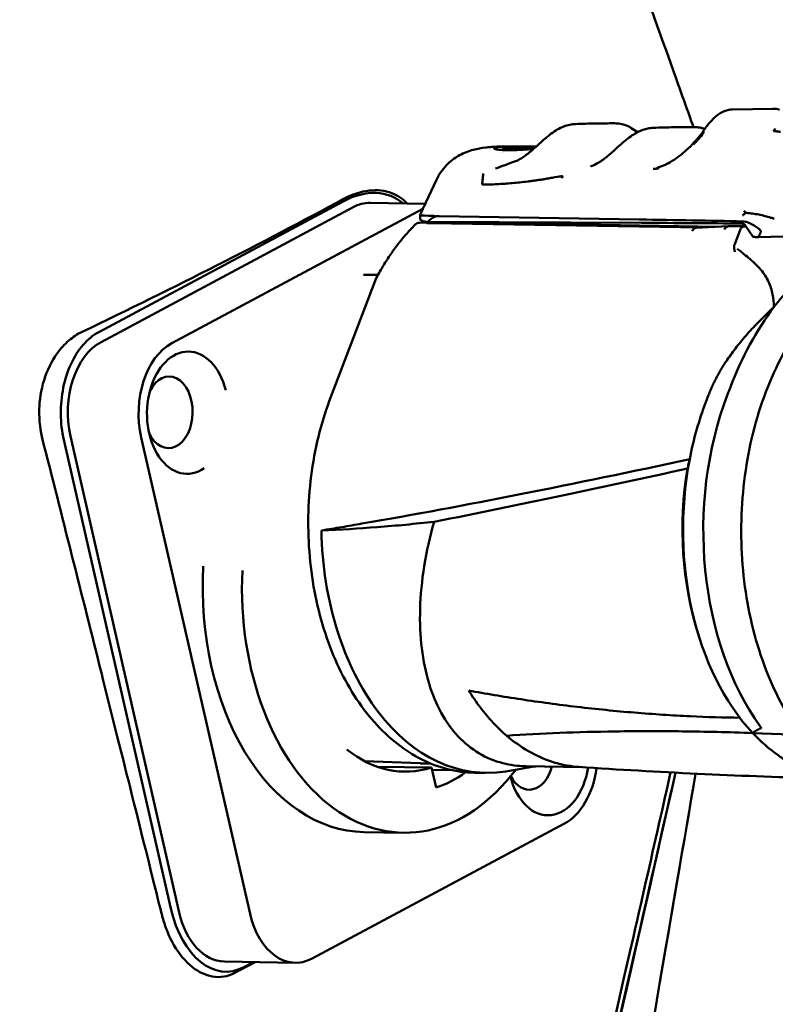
# Model space of a CAD drawing. Header units: millimetres. Extents: x 0 to 6049, y -120 to 1682.
# Tile 142 of 256: x 1409 to 1445, y 1085 to 1132. Entities that reach past the tile are written whole.
import ezdxf

# ---------------------------------------------------------------- set-up
doc = ezdxf.new("R2010")
doc.units = ezdxf.units.MM
doc.header["$LTSCALE"] = 2
doc.layers.add('Sichtbar (ISO)', color=7, linetype='Continuous', lineweight=50)

msp = doc.modelspace()

# ---------------------------------------------------------------- linework, layer by layer
at = {"layer": 'Sichtbar (ISO)'}
for p, q in [((1442.519, 1127.397), (1444.43, 1127.431)), ((1431.454, 1125.367), (1431.454, 1125.367)), ((1431.587, 1125.368), (1431.587, 1125.368)), ((1431.613, 1125.368), (1431.613, 1125.368)), ((1431.625, 1125.472), (1431.673, 1125.602)), ((1431.648, 1125.64), (1431.851, 1125.64)), ((1431.651, 1125.471), (1431.686, 1125.566)), ((1432.188, 1125.641), (1433.208, 1125.643)), ((1432.236, 1125.637), (1433.204, 1125.639)), ((1432.64, 1125.571), (1432.637, 1125.617)), ((1432.779, 1125.628), (1432.798, 1125.576)), ((1433.192, 1125.531), (1433.192, 1125.531)), ((1433.239, 1125.572), (1433.239, 1125.572)), ((1428.471, 1124.065), (1427.963, 1122.98)), ((1424.069, 1123.051), (1412.437, 1116.834)), ((1424.51, 1122.759), (1412.546, 1116.363)), ((1415.905, 1116.307), (1427.825, 1122.679)), ((1425.322, 1122.963), (1427.935, 1122.919)), ((1442.026, 1122.607), (1442.026, 1122.607)), ((1427.693, 1122.195), (1427.693, 1122.384)), ((1438.094, 1122.18), (1428.6, 1122.339)), ((1428.001, 1122.032), (1427.67, 1122.026)), ((1428.001, 1122.059), (1428, 1121.988)), ((1428.006, 1122.073), (1428.001, 1122.059)), ((1441.798, 1121.828), (1428.001, 1122.059)), ((1438.202, 1122.018), (1428.069, 1122.071)), ((1441.043, 1121.791), (1428.202, 1122.005)), ((1442.306, 1121.853), (1440.775, 1121.777)), ((1442.799, 1121.862), (1442.31, 1121.853)), ((1442.623, 1121.008), (1442.883, 1121.688)), ((1443.157, 1121.856), (1442.799, 1121.862)), ((1443.166, 1121.843), (1443.057, 1121.841)), ((1443.487, 1121.369), (1443.143, 1121.877)), ((1443.178, 1121.84), (1443.178, 1121.84)), ((1444.927, 1121.364), (1443.753, 1121.343)), ((1423.454, 1113.765), (1425.611, 1119.395)), ((1425.009, 1119.548), (1425.694, 1119.553)), ((1425.72, 1119.553), (1425.72, 1119.553)), ((1442.417, 1114.221), (1442.285, 1113.875)), ((1441.252, 1113.509), (1441.385, 1113.854)), ((1411.095, 1111.89), (1416.26, 1089.292)), ((1414.454, 1111.834), (1419.619, 1089.236)), ((1415.863, 1089.483), (1410.78, 1111.724)), ((1440.902, 1102.47), (1440.953, 1102.31)), ((1441.228, 1098.578), (1441.228, 1098.578)), ((1445.773, 1097.73), (1443.48, 1097.811)), ((1443.49, 1097.802), (1443.48, 1097.811)), ((1427.556, 1097.017), (1427.555, 1097.017)), ((1425.053, 1096.48), (1427.691, 1096.375)), ((1425.656, 1096.215), (1428.231, 1096.172)), ((1427.811, 1096.371), (1428.199, 1096.365)), ((1428.448, 1095.223), (1428.231, 1096.172)), ((1428.257, 1096.059), (1429.248, 1096.043)), ((1428.753, 1096.355), (1428.754, 1096.355)), ((1429.786, 1096.034), (1429.789, 1096.034)), ((1430.79, 1095.921), (1430.268, 1095.93)), ((1435.37, 1096.195), (1432.708, 1096.239)), ((1422.576, 1087.119), (1434.541, 1093.515)), ((1426.891, 1093.081), (1425.025, 1093.112)), ((1418.406, 1086.971), (1421.764, 1086.915)), ((1419.78, 1086.948), (1419.324, 1086.704))]:
    msp.add_line(p, q, dxfattribs=at)
for centre, radius, start, end in [((1427.675, 1121.726), 0.3, 91.0146, 134.9106), ((1443.528, 1121.397), 0.05, 214.0794, 268.815), ((1425.892, 1119.288), 0.3, 151.7124, 159.0367)]:
    msp.add_arc(centre, radius, start, end, dxfattribs=at)
for centre, major_axis, ratio, start_param, end_param in [((1433.314, 1102.68), (1.835, 22.893), 0.976964, 0.115464, 0.148165), ((1433.646, 1102.686), (1.833, 22.888), 0.976964, 0.126779, 0.151109), ((1433.777, 1131.426), (-1.069, -7.313), 0.156955, 5.648435, 5.653984), ((1439.054, 1124.561), (-0.0309, 0.0951), 0.497446, 6.259402, 6.283185), ((1424.715, 1120.227), (-2.018, -2.834), 0.747157, 3.065057, 4.125453), ((1425.263, 1119.464), (0.059, 3.5), 0.66535, 0, 0.354488), ((1432.546, 1122.38), (-4.86, 0.007), 0.017124, 0.06755, 0.526781), ((1432.539, 1117.706), (4.454, -4.382), 0.441227, 2.998857, 3.150001), ((1428.598, 1122.018), (-0.568, 0.012), 0.564803, 4.721211, 5.070846), ((1398.166, 1121.472), (60, -0.089), 0.017124, 0.726871, 0.842703), ((1432.546, 1122.115), (-4.86, -0.025), 0.011321, 0.29238, 0.400001), ((1428.202, 1121.706), (-0.551, 0.013), 0.544638, 4.724211, 5.098848), ((1397.766, 1121.309), (60.176, 0.304), 0.011331, 0.721687, 0.833883), ((1440.784, 1121.477), (-0.005, 0.3), 0.654605, 0.021644, 1.048493), ((1443.056, 1121.541), (0.005, 0.3), 0.66535, 0.02294, 1.070137), ((1443.823, 1121.394), (-0.0696, -0.0483), 0.242684, 5.864288, 6.118801), ((1443.753, 1121.393), (-0.0001, -0.0498), 0.004298, 5.784165, 6.283265), ((1343.449, 1092.045), (101.955, 43.48), 0.317845, 5.923936, 5.92881), ((1450.934, 1106.975), (-0.248, -14.794), 0.66535, 3.881392, 4.21173), ((1413.299, 1113.068), (0.059, 3.5), 0.66535, 0.354488, 1.925284), ((1416.658, 1113.012), (0.059, 3.5), 0.66535, 0.354488, 1.925284), ((1416.658, 1113.012), (-0.049, -2.9), 0.66535, 1.956814, 6.730989), ((1415.762, 1113.027), (-0.028, -1.7), 0.66535, 5.339358, 10.368605), ((1449.652, 1107.607), (-0.214, -12.798), 0.66535, 4.21173, 5.559361), ((1448.159, 1107.632), (0.201, 11.998), 0.66535, 1.070137, 1.314655), ((1448.159, 1107.632), (0.201, 11.998), 0.66535, 1.314655, 2.540637), ((1447.898, 1107.636), (0.195, 11.648), 0.66535, 1.345666, 2.041489), ((1430.991, 1107.92), (-0.201, -11.998), 0.66535, 4.764901, 6.404036), ((1425.223, 1104.911), (-0.198, -11.798), 0.66535, 4.654701, 6.283185), ((1427.089, 1104.88), (-0.198, -11.798), 0.66535, 4.668592, 7.022395), ((1427.089, 1104.88), (0.198, 11.798), 0.66535, 4.222162, 4.222165), ((1427.089, 1104.88), (-0.149, -8.899), 0.66535, 5.802255, 6.50243), ((1430.245, 1107.932), (-0.194, -11.598), 0.66535, 5.963481, 5.963772), ((1428.006, 1107.969), (-0.194, -11.598), 0.66535, 6.267628, 6.283185), ((1427.089, 1104.88), (-0.166, -9.899), 0.66535, 0.232977, 0.45807), ((1427.089, 1104.88), (-0.166, -9.899), 0.66535, 0.470457, 0.47055), ((1433.787, 1096.81), (-0.049, -2.9), 0.66535, 5.09638, 7.644363), ((1432.892, 1096.825), (-0.028, -1.7), 0.66535, 5.392486, 7.500288), ((1433.787, 1096.81), (-0.059, -3.5), 0.66535, 0.354488, 1.391833), ((1418.382, 1090.83), (0.186, -4.338), 0.618535, 5.001342, 6.572138), ((1418.464, 1090.47), (-0.059, -3.5), 0.66535, 5.066877, 6.283185), ((1421.823, 1090.414), (-0.059, -3.5), 0.66535, 5.066877, 6.637673)]:
    msp.add_ellipse(centre, major_axis=major_axis, ratio=ratio, start_param=start_param, end_param=end_param, dxfattribs=at)
for points, knots in [([(1428.211, 1170.37), (1428.24, 1168.672), (1428.273, 1166.971), (1428.443, 1164.003), (1428.6, 1162.722), (1429.125, 1159.995), (1429.505, 1158.581), (1430.391, 1155.774), (1430.899, 1154.364), (1432.909, 1148.75), (1434.36, 1144.58), (1437.143, 1136.537), (1438.477, 1132.674), (1440.118, 1128.096), (1440.394, 1127.33), (1440.669, 1126.561)], [0, 0, 0, 0, 0.509684, 0.509684, 0.894368, 0.894368, 1.378891, 1.378891, 1.928091, 1.928091, 3.573715, 3.573715, 5.108949, 5.108949, 5.41773, 5.41773, 5.41773, 5.41773]), ([(1441.12, 1126.355), (1441.228, 1126.513), (1441.342, 1126.666), (1441.577, 1126.932), (1441.7, 1127.049), (1441.974, 1127.249), (1442.131, 1127.328), (1442.367, 1127.385), (1442.444, 1127.395), (1442.519, 1127.397)], [0, 0, 0, 0, 0.0577861, 0.0577861, 0.1152901, 0.1152901, 0.1808879, 0.1808879, 0.2114777, 0.2114777, 0.2114777, 0.2114777]), ([(1433.901, 1126.239), (1434.103, 1126.39), (1434.305, 1126.513), (1434.605, 1126.629), (1434.701, 1126.657), (1434.798, 1126.676)], [0, 0, 0, 0, 0.0859348, 0.0859348, 0.125868, 0.125868, 0.125868, 0.125868]), ([(1437.476, 1125.959), (1437.665, 1126.113), (1437.854, 1126.243), (1438.193, 1126.412), (1438.345, 1126.466), (1438.497, 1126.495)], [0, 0, 0, 0, 0.0806863, 0.0806863, 0.1438497, 0.1438497, 0.1438497, 0.1438497]), ([(1439.023, 1124.656), (1439.264, 1124.735), (1439.51, 1124.856), (1439.981, 1125.162), (1440.209, 1125.351), (1440.68, 1125.797), (1440.922, 1126.065), (1441.12, 1126.355)], [0, 0, 0, 0, 0.0884493, 0.0884493, 0.1778935, 0.1778935, 0.2839074, 0.2839074, 0.2839074, 0.2839074]), ([(1441.177, 1126.334), (1441.116, 1126.249), (1440.979, 1126.072), (1440.8, 1125.872), (1440.688, 1125.759), (1440.671, 1125.741)], [0, 0, 0, 0, 0.125, 0.25, 0.2730086, 0.2730086, 0.2730086, 0.2730086]), ([(1444.467, 1126.373), (1444.482, 1126.396), (1444.496, 1126.418), (1444.524, 1126.456), (1444.538, 1126.472), (1444.552, 1126.487)], [0.00000104, 0.00000104, 0.00000104, 0.00000104, 0.02204085, 0.02204085, 0.04308806, 0.04308806, 0.04308806, 0.04308806]), ([(1444.796, 1126.329), (1444.742, 1126.341), (1444.687, 1126.35), (1444.577, 1126.365), (1444.522, 1126.37), (1444.467, 1126.373)], [0.00000102, 0.00000102, 0.00000102, 0.00000102, 0.01757215, 0.01757215, 0.03498409, 0.03498409, 0.03498409, 0.03498409]), ([(1432.482, 1125.072), (1432.623, 1125.158), (1432.767, 1125.265), (1433.043, 1125.493), (1433.179, 1125.617), (1433.45, 1125.862), (1433.587, 1125.985), (1433.781, 1126.146), (1433.841, 1126.194), (1433.901, 1126.239)], [0, 0, 0, 0, 0.0548524, 0.0548524, 0.1087324, 0.1087324, 0.1655932, 0.1655932, 0.1911935, 0.1911935, 0.1911935, 0.1911935]), ([(1436.177, 1124.881), (1436.318, 1124.967), (1436.461, 1125.074), (1436.737, 1125.303), (1436.872, 1125.426), (1437.109, 1125.642), (1437.213, 1125.736), (1437.315, 1125.825)], [0, 0, 0, 0, 0.0547798, 0.0547798, 0.1086408, 0.1086408, 0.1518277, 0.1518277, 0.1518277, 0.1518277]), ([(1428.471, 1124.065), (1428.587, 1124.313), (1428.746, 1124.544), (1429.117, 1124.934), (1429.334, 1125.098), (1429.776, 1125.342), (1430.003, 1125.428), (1430.416, 1125.538), (1430.607, 1125.571), (1430.88, 1125.602), (1430.959, 1125.61), (1431.039, 1125.616)], [0.0000013, 0.0000013, 0.0000013, 0.0000013, 0.0825397, 0.0825397, 0.1633877, 0.1633877, 0.2405192, 0.2405192, 0.3128205, 0.3128205, 0.3420975, 0.3420975, 0.3420975, 0.3420975]), ([(1431.039, 1125.616), (1431.08, 1125.619), (1431.121, 1125.622), (1431.202, 1125.627), (1431.242, 1125.629), (1431.323, 1125.633), (1431.364, 1125.634), (1431.445, 1125.637), (1431.486, 1125.638), (1431.567, 1125.639), (1431.607, 1125.64), (1431.648, 1125.64)], [1.52646959, 1.52646959, 1.52646959, 1.52646959, 1.53766573, 1.53766573, 1.54886186, 1.54886186, 1.56005799, 1.56005799, 1.57125413, 1.57125413, 1.58245026, 1.58245026, 1.58245026, 1.58245026]), ([(1432.029, 1125.639), (1431.919, 1125.641), (1431.82, 1125.641), (1431.638, 1125.637), (1431.558, 1125.634), (1431.42, 1125.623), (1431.362, 1125.616), (1431.229, 1125.591), (1431.191, 1125.57), (1431.217, 1125.527), (1431.284, 1125.506), (1431.463, 1125.482), (1431.537, 1125.476), (1431.709, 1125.468), (1431.806, 1125.466), (1431.914, 1125.466)], [0.2668204, 0.2668204, 0.2668204, 0.2668204, 0.2952769, 0.2952769, 0.3240694, 0.3240694, 0.35257, 0.35257, 0.4081776, 0.4081776, 0.4657935, 0.4657935, 0.4956944, 0.4956944, 0.5255952, 0.5255952, 0.5255952, 0.5255952]), ([(1432.03, 1125.616), (1432.028, 1125.616), (1432.025, 1125.615), (1432.016, 1125.614), (1432.01, 1125.613), (1431.991, 1125.611), (1431.974, 1125.609), (1431.936, 1125.606), (1431.914, 1125.604), (1431.869, 1125.602), (1431.845, 1125.601), (1431.8, 1125.599), (1431.778, 1125.598), (1431.738, 1125.597), (1431.721, 1125.597), (1431.694, 1125.598), (1431.684, 1125.599), (1431.675, 1125.6), (1431.673, 1125.601), (1431.673, 1125.602), (1431.673, 1125.603), (1431.675, 1125.603)], [0.000001, 0.000001, 0.000001, 0.000001, 0.00367275, 0.00367275, 0.00735909, 0.00735909, 0.01439531, 0.01439531, 0.02139846, 0.02139846, 0.02833124, 0.02833124, 0.03522794, 0.03522794, 0.04213808, 0.04213808, 0.04912361, 0.04912361, 0.0528358, 0.0528358, 0.05653158, 0.05653158, 0.05653158, 0.05653158]), ([(1431.675, 1125.603), (1431.702, 1125.613), (1431.75, 1125.621), (1431.887, 1125.634), (1431.974, 1125.638), (1432.113, 1125.641), (1432.15, 1125.641), (1432.188, 1125.641)], [0.000001, 0.000001, 0.000001, 0.000001, 0.0473323, 0.0473323, 0.0943377, 0.0943377, 0.1099895, 0.1099895, 0.1099895, 0.1099895]), ([(1431.69, 1125.563), (1431.687, 1125.564), (1431.686, 1125.565), (1431.686, 1125.567), (1431.687, 1125.568), (1431.693, 1125.571), (1431.702, 1125.573), (1431.727, 1125.577), (1431.743, 1125.579), (1431.772, 1125.582), (1431.782, 1125.583), (1431.799, 1125.585), (1431.804, 1125.585), (1431.813, 1125.586), (1431.816, 1125.586), (1431.82, 1125.586), (1431.822, 1125.587), (1431.824, 1125.587), (1431.824, 1125.587), (1431.826, 1125.587), (1431.826, 1125.587), (1431.827, 1125.587), (1431.827, 1125.587), (1431.827, 1125.587), (1431.827, 1125.587), (1431.827, 1125.587), (1431.827, 1125.587), (1431.827, 1125.587), (1431.827, 1125.587), (1431.827, 1125.587)], [0.000001, 0.000001, 0.000001, 0.000001, 0.00359962, 0.00359962, 0.00720438, 0.00720438, 0.01413503, 0.01413503, 0.02107335, 0.02107335, 0.02469799, 0.02469799, 0.02676407, 0.02676407, 0.02791081, 0.02791081, 0.02856252, 0.02856252, 0.02892329, 0.02892329, 0.02912153, 0.02912153, 0.02922164, 0.02922164, 0.02926928, 0.02926928, 0.02929236, 0.02929236, 0.02931624, 0.02931624, 0.02931624, 0.02931624]), ([(1433.119, 1125.564), (1432.96, 1125.554), (1432.803, 1125.545), (1432.494, 1125.533), (1432.345, 1125.529), (1432.081, 1125.528), (1431.969, 1125.532), (1431.792, 1125.544), (1431.727, 1125.553), (1431.69, 1125.563)], [0.0045019, 0.0045019, 0.0045019, 0.0045019, 0.0529434, 0.0529434, 0.1058696, 0.1058696, 0.1587195, 0.1587195, 0.2115632, 0.2115632, 0.2115632, 0.2115632]), ([(1431.914, 1125.466), (1432.026, 1125.466), (1432.148, 1125.469), (1432.408, 1125.479), (1432.546, 1125.486), (1432.814, 1125.503), (1432.942, 1125.512), (1433.072, 1125.522)], [0.000001, 0.000001, 0.000001, 0.000001, 0.0449791, 0.0449791, 0.089776, 0.089776, 0.1290145, 0.1290145, 0.1290145, 0.1290145]), ([(1432.236, 1125.637), (1432.184, 1125.635), (1432.14, 1125.632), (1432.071, 1125.625), (1432.046, 1125.621), (1432.03, 1125.616)], [0.000001, 0.000001, 0.000001, 0.000001, 0.02783856, 0.02783856, 0.0556826, 0.0556826, 0.0556826, 0.0556826]), ([(1432.092, 1125.583), (1432.134, 1125.578), (1432.193, 1125.574), (1432.338, 1125.569), (1432.425, 1125.568), (1432.62, 1125.57), (1432.727, 1125.573), (1432.941, 1125.581), (1433.044, 1125.585), (1433.15, 1125.591)], [0, 0, 0, 0, 0.0369854, 0.0369854, 0.0739735, 0.0739735, 0.1110183, 0.1110183, 0.1429996, 0.1429996, 0.1429996, 0.1429996]), ([(1432.56, 1125.627), (1432.572, 1125.628), (1432.584, 1125.628), (1432.608, 1125.629), (1432.62, 1125.629), (1432.655, 1125.63), (1432.677, 1125.63), (1432.717, 1125.631), (1432.733, 1125.631), (1432.76, 1125.63), (1432.769, 1125.63), (1432.779, 1125.629), (1432.78, 1125.628), (1432.772, 1125.626), (1432.764, 1125.625), (1432.74, 1125.623), (1432.724, 1125.622), (1432.695, 1125.62), (1432.684, 1125.619), (1432.665, 1125.618), (1432.66, 1125.618), (1432.651, 1125.617), (1432.648, 1125.617), (1432.644, 1125.617), (1432.643, 1125.617), (1432.64, 1125.617), (1432.639, 1125.617), (1432.638, 1125.617), (1432.637, 1125.617), (1432.637, 1125.617)], [0.000001, 0.000001, 0.000001, 0.000001, 0.00362594, 0.00362594, 0.00726392, 0.00726392, 0.01428402, 0.01428402, 0.02126669, 0.02126669, 0.02820151, 0.02820151, 0.03511359, 0.03511359, 0.04206814, 0.04206814, 0.04911027, 0.04911027, 0.05289305, 0.05289305, 0.05524889, 0.05524889, 0.05713588, 0.05713588, 0.0585825, 0.0585825, 0.06004407, 0.06004407, 0.0604597, 0.0604597, 0.0604597, 0.0604597]), ([(1438.76, 1124.573), (1438.761, 1124.573), (1438.762, 1124.573), (1438.764, 1124.574), (1438.778, 1124.577), (1438.795, 1124.578), (1438.815, 1124.58), (1438.819, 1124.58), (1438.822, 1124.58), (1438.826, 1124.58), (1438.845, 1124.582), (1438.867, 1124.583), (1438.891, 1124.586), (1438.892, 1124.586), (1438.893, 1124.586), (1438.894, 1124.586), (1438.918, 1124.589), (1438.943, 1124.594), (1438.97, 1124.6), (1438.974, 1124.601), (1438.979, 1124.602), (1438.983, 1124.603)], [0, 0, 0, 0, 0.0287712, 0.0287712, 0.0287712, 0.3333333, 0.3333333, 0.3333333, 0.3835172, 0.3835172, 0.3835172, 0.6666667, 0.6666667, 0.6666667, 0.6783517, 0.6783517, 0.6783517, 0.9537191, 0.9537191, 0.9537191, 1, 1, 1, 1]), ([(1439.022, 1124.656), (1439.008, 1124.651), (1438.984, 1124.643), (1438.959, 1124.636), (1438.948, 1124.632)], [0.0165903, 0.0165903, 0.0165903, 0.0165903, 0.3333333, 0.5763095, 0.5763095, 0.5763095, 0.5763095]), ([(1438.998, 1124.607), (1438.996, 1124.606), (1438.993, 1124.606), (1438.988, 1124.604), (1438.986, 1124.604), (1438.983, 1124.603)], [-0.001797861, -0.001797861, -0.001797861, -0.001797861, -0.000901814, -0.000901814, -0.000000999, -0.000000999, -0.000000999, -0.000000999]), ([(1439.046, 1124.62), (1439.041, 1124.618), (1439.035, 1124.617), (1439.03, 1124.615), (1439.025, 1124.614), (1439.02, 1124.612), (1439.015, 1124.611), (1439.009, 1124.61), (1439.004, 1124.608), (1438.998, 1124.607)], [0, 0, 0, 0, 0.333333, 0.333333, 0.333333, 0.666667, 0.666667, 0.666667, 1, 1, 1, 1]), ([(1430.695, 1124.367), (1430.692, 1124.337), (1430.681, 1124.257), (1430.667, 1124.125), (1430.65, 1123.976), (1430.639, 1123.877), (1430.633, 1123.83)], [0, 0, 0, 0, 0.169327, 0.446019, 0.73973, 1, 1, 1, 1]), ([(1433.267, 1124.043), (1433.312, 1124.049), (1433.357, 1124.055), (1433.447, 1124.068), (1433.493, 1124.074), (1433.538, 1124.08)], [-0.03485482, -0.03485482, -0.03485482, -0.03485482, -0.01742995, -0.01742995, -0.00000116, -0.00000116, -0.00000116, -0.00000116]), ([(1433.673, 1124.107), (1433.668, 1124.106), (1433.662, 1124.105), (1433.657, 1124.104), (1433.652, 1124.103), (1433.647, 1124.102), (1433.642, 1124.101), (1433.637, 1124.1), (1433.632, 1124.099), (1433.628, 1124.098), (1433.623, 1124.097), (1433.619, 1124.096), (1433.614, 1124.095), (1433.61, 1124.094), (1433.606, 1124.093), (1433.602, 1124.093), (1433.598, 1124.092), (1433.594, 1124.091), (1433.591, 1124.09), (1433.587, 1124.09), (1433.583, 1124.089), (1433.58, 1124.088), (1433.577, 1124.087), (1433.573, 1124.087), (1433.57, 1124.086), (1433.567, 1124.086), (1433.564, 1124.085), (1433.561, 1124.084), (1433.558, 1124.084), (1433.555, 1124.083), (1433.553, 1124.083), (1433.55, 1124.082), (1433.547, 1124.082), (1433.545, 1124.081), (1433.542, 1124.081), (1433.54, 1124.081), (1433.538, 1124.08)], [0, 0, 0, 0, 0.0833333, 0.0833333, 0.0833333, 0.1666667, 0.1666667, 0.1666667, 0.25, 0.25, 0.25, 0.3333333, 0.3333333, 0.3333333, 0.4166667, 0.4166667, 0.4166667, 0.5, 0.5, 0.5, 0.5833333, 0.5833333, 0.5833333, 0.6666667, 0.6666667, 0.6666667, 0.75, 0.75, 0.75, 0.8333333, 0.8333333, 0.8333333, 0.9166667, 0.9166667, 0.9166667, 0.9999277, 0.9999277, 0.9999277, 0.9999277]), ([(1434.445, 1124.221), (1434.445, 1124.222), (1434.445, 1124.222), (1434.445, 1124.223), (1434.445, 1124.223), (1434.445, 1124.224), (1434.444, 1124.224), (1434.442, 1124.225), (1434.439, 1124.226), (1434.427, 1124.227), (1434.413, 1124.227), (1434.35, 1124.221), (1434.27, 1124.21), (1434.011, 1124.168), (1433.92, 1124.152), (1433.781, 1124.127), (1433.727, 1124.117), (1433.673, 1124.107)], [0.00000235, 0.00000235, 0.00000235, 0.00000235, 0.00011457, 0.00011457, 0.00024115, 0.00024115, 0.00054762, 0.00054762, 0.00129792, 0.00129792, 0.00360753, 0.00360753, 0.00887233, 0.00887233, 0.0112027, 0.0112027, 0.01272289, 0.01272289, 0.01272289, 0.01272289]), ([(1434.445, 1124.221), (1434.444, 1124.212), (1434.443, 1124.202), (1434.441, 1124.193), (1434.44, 1124.183), (1434.439, 1124.173), (1434.437, 1124.164), (1434.436, 1124.154), (1434.434, 1124.144), (1434.433, 1124.135)], [0, 0, 0, 0, 0.333333, 0.333333, 0.333333, 0.666667, 0.666667, 0.666667, 1, 1, 1, 1]), ([(1427.074, 1122.934), (1426.878, 1123.151), (1426.635, 1123.317), (1426.018, 1123.554), (1425.651, 1123.588), (1424.879, 1123.505), (1424.462, 1123.37), (1424.06, 1123.153)], [-0.509367, -0.509367, -0.509367, -0.509367, -0.3664675, -0.3664675, -0.1932768, -0.1932768, -0.000001, -0.000001, -0.000001, -0.000001]), ([(1411.645, 1116.847), (1413.843, 1117.899), (1415.981, 1118.952), (1420.118, 1121.054), (1422.118, 1122.103), (1424.06, 1123.153)], [0.000001, 0.000001, 0.000001, 0.000001, 0.944971, 0.944971, 1.882999, 1.882999, 1.882999, 1.882999]), ([(1443.143, 1122.489), (1443.133, 1122.501), (1443.123, 1122.512), (1443.114, 1122.524), (1443.104, 1122.535), (1443.095, 1122.547), (1443.087, 1122.558), (1443.078, 1122.569), (1443.069, 1122.58), (1443.061, 1122.59)], [0, 0, 0, 0, 0.3333333, 0.3333333, 0.3333333, 0.6666667, 0.6666667, 0.6666667, 1, 1, 1, 1]), ([(1427.892, 1122.076), (1427.857, 1122.086), (1427.826, 1122.096), (1427.8, 1122.107), (1427.774, 1122.118), (1427.752, 1122.13), (1427.735, 1122.143), (1427.718, 1122.155), (1427.705, 1122.169), (1427.697, 1122.182)], [0.0000001, 0.0000001, 0.0000001, 0.0000001, 0.3333333, 0.3333333, 0.3333333, 0.6666667, 0.6666667, 0.6666667, 1, 1, 1, 1]), ([(1428.406, 1122.323), (1428.397, 1122.331), (1428.387, 1122.336), (1428.366, 1122.343), (1428.355, 1122.344), (1428.345, 1122.345)], [-0.01203459, -0.01203459, -0.01203459, -0.01203459, -0.00630034, -0.00630034, -0.000001, -0.000001, -0.000001, -0.000001]), ([(1443.754, 1121.749), (1443.687, 1121.798), (1443.617, 1121.845), (1443.468, 1121.934), (1443.388, 1121.976), (1443.248, 1122.036), (1443.188, 1122.057), (1443.085, 1122.082), (1443.042, 1122.088), (1443.002, 1122.089)], [0.000001, 0.000001, 0.000001, 0.000001, 0.02507799, 0.02507799, 0.05318282, 0.05318282, 0.07540115, 0.07540115, 0.09332952, 0.09332952, 0.09332952, 0.09332952]), ([(1443.143, 1122.489), (1443.22, 1122.486), (1443.308, 1122.479), (1443.401, 1122.468), (1443.495, 1122.457), (1443.593, 1122.442), (1443.692, 1122.424), (1443.79, 1122.406), (1443.888, 1122.385), (1443.985, 1122.361), (1443.989, 1122.36), (1443.994, 1122.359), (1443.998, 1122.358), (1444.09, 1122.335), (1444.18, 1122.31), (1444.263, 1122.285), (1444.317, 1122.268), (1444.368, 1122.252), (1444.415, 1122.236), (1444.445, 1122.226), (1444.474, 1122.216), (1444.5, 1122.206)], [0, 0, 0, 0, 0.2, 0.2, 0.2, 0.4, 0.4, 0.4, 0.6, 0.6, 0.6, 0.609334, 0.609334, 0.609334, 0.8, 0.8, 0.8, 0.922218, 0.922218, 0.922218, 1, 1, 1, 1]), ([(1427.463, 1121.939), (1427.324, 1121.8), (1427.188, 1121.655), (1426.922, 1121.353), (1426.792, 1121.197), (1426.54, 1120.872), (1426.417, 1120.704), (1426.178, 1120.357), (1426.063, 1120.179), (1425.839, 1119.811), (1425.731, 1119.623), (1425.627, 1119.43)], [5.2906845, 5.2906845, 5.2906845, 5.2906845, 5.3525295, 5.3525295, 5.4143745, 5.4143745, 5.4762195, 5.4762195, 5.5380645, 5.5380645, 5.5999095, 5.5999095, 5.5999095, 5.5999095]), ([(1442.31, 1121.853), (1442.288, 1121.853), (1442.265, 1121.846), (1442.244, 1121.834), (1442.222, 1121.822), (1442.202, 1121.803), (1442.185, 1121.781), (1442.168, 1121.758), (1442.153, 1121.73), (1442.143, 1121.7)], [0, 0, 0, 0, 0.333333, 0.333333, 0.333333, 0.666667, 0.666667, 0.666667, 1, 1, 1, 1]), ([(1442.938, 1121.988), (1442.948, 1121.988), (1442.957, 1121.987), (1442.967, 1121.985), (1442.968, 1121.985), (1442.97, 1121.985), (1442.971, 1121.985), (1442.979, 1121.984), (1442.988, 1121.982), (1442.996, 1121.98), (1443, 1121.979), (1443.004, 1121.978), (1443.008, 1121.977), (1443.013, 1121.975), (1443.018, 1121.973), (1443.023, 1121.972), (1443.029, 1121.97), (1443.035, 1121.967), (1443.04, 1121.965), (1443.043, 1121.964), (1443.046, 1121.963), (1443.049, 1121.962), (1443.055, 1121.959), (1443.062, 1121.956), (1443.068, 1121.953), (1443.069, 1121.952), (1443.071, 1121.951), (1443.072, 1121.951), (1443.079, 1121.947), (1443.085, 1121.944), (1443.091, 1121.94), (1443.092, 1121.94), (1443.092, 1121.939), (1443.093, 1121.939), (1443.099, 1121.935), (1443.104, 1121.932), (1443.109, 1121.929), (1443.11, 1121.928), (1443.111, 1121.927), (1443.112, 1121.926), (1443.115, 1121.924), (1443.119, 1121.921), (1443.122, 1121.919), (1443.124, 1121.917), (1443.126, 1121.916), (1443.128, 1121.914)], [0, 0, 0, 0, 0.125, 0.125, 0.125, 0.140554, 0.140554, 0.140554, 0.25, 0.25, 0.25, 0.302591, 0.302591, 0.302591, 0.375, 0.375, 0.375, 0.45794, 0.45794, 0.45794, 0.5, 0.5, 0.5, 0.602989, 0.602989, 0.602989, 0.625, 0.625, 0.625, 0.73491, 0.73491, 0.73491, 0.75, 0.75, 0.75, 0.853242, 0.853242, 0.853242, 0.875, 0.875, 0.875, 0.953945, 0.953945, 0.953945, 1, 1, 1, 1]), ([(1443.143, 1121.877), (1443.128, 1121.899), (1443.109, 1121.919), (1443.067, 1121.952), (1443.043, 1121.965), (1443.012, 1121.975), (1443.007, 1121.977), (1443.001, 1121.978)], [0, 0, 0, 0, 0.00804009, 0.00804009, 0.01599083, 0.01599083, 0.01780786, 0.01780786, 0.01780786, 0.01780786]), ([(1443.865, 1121.578), (1443.868, 1121.583), (1443.869, 1121.588), (1443.87, 1121.599), (1443.869, 1121.606), (1443.865, 1121.625), (1443.858, 1121.64), (1443.839, 1121.67), (1443.826, 1121.686), (1443.794, 1121.718), (1443.775, 1121.734), (1443.754, 1121.749)], [0.000001, 0.000001, 0.000001, 0.000001, 0.00329984, 0.00329984, 0.00668385, 0.00668385, 0.01314603, 0.01314603, 0.01981204, 0.01981204, 0.02730397, 0.02730397, 0.02730397, 0.02730397]), ([(1443.527, 1121.347), (1443.542, 1121.347), (1443.557, 1121.347), (1443.587, 1121.346), (1443.602, 1121.346), (1443.632, 1121.345), (1443.647, 1121.345), (1443.678, 1121.344), (1443.693, 1121.344), (1443.723, 1121.343), (1443.738, 1121.343), (1443.753, 1121.343)], [3.256207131, 3.256207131, 3.256207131, 3.256207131, 3.25732739, 3.25732739, 3.258447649, 3.258447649, 3.259567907, 3.259567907, 3.260688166, 3.260688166, 3.261808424, 3.261808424, 3.261808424, 3.261808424]), ([(1442.602, 1120.935), (1442.598, 1120.907), (1442.596, 1120.881), (1442.597, 1120.827), (1442.599, 1120.8), (1442.603, 1120.773)], [-0.02060318, -0.02060318, -0.02060318, -0.02060318, -0.01078085, -0.01078085, -0.000001, -0.000001, -0.000001, -0.000001]), ([(1442.602, 1120.935), (1442.605, 1120.947), (1442.607, 1120.959), (1442.614, 1120.983), (1442.618, 1120.996), (1442.623, 1121.008)], [0.000001, 0.000001, 0.000001, 0.000001, 0.004222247, 0.004222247, 0.008444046, 0.008444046, 0.008444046, 0.008444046]), ([(1442.603, 1120.773), (1442.606, 1120.758), (1442.608, 1120.744), (1442.611, 1120.729), (1442.612, 1120.724), (1442.613, 1120.719), (1442.614, 1120.715), (1442.617, 1120.705), (1442.619, 1120.695), (1442.621, 1120.685), (1442.624, 1120.676), (1442.626, 1120.667), (1442.628, 1120.657), (1442.63, 1120.652), (1442.631, 1120.646), (1442.633, 1120.641)], [0, 0, 0, 0, 0.333333, 0.333333, 0.333333, 0.443747, 0.443747, 0.443747, 0.666667, 0.666667, 0.666667, 0.879411, 0.879411, 0.879411, 1, 1, 1, 1]), ([(1452.038, 1120.819), (1451.098, 1120.835), (1450.155, 1120.626), (1448.351, 1119.783), (1447.493, 1119.145), (1445.944, 1117.498), (1445.255, 1116.486), (1444.123, 1114.195), (1443.68, 1112.914), (1443.084, 1110.216), (1442.932, 1108.799), (1442.933, 1105.971), (1443.085, 1104.56), (1443.682, 1101.887), (1444.125, 1100.625), (1445.261, 1098.377), (1445.952, 1097.391), (1447.515, 1095.801), (1448.385, 1095.195), (1450.046, 1094.501), (1450.819, 1094.336), (1451.595, 1094.323)], [4.689449, 4.689449, 4.689449, 4.689449, 5.003527, 5.003527, 5.320863, 5.320863, 5.641862, 5.641862, 5.963789, 5.963789, 6.285665, 6.285665, 6.607471, 6.607471, 6.929368, 6.929368, 7.251256, 7.251256, 7.571879, 7.571879, 7.831042, 7.831042, 7.831042, 7.831042]), ([(1448.281, 1120.815), (1447.582, 1120.615), (1446.896, 1120.274), (1445.611, 1119.326), (1445.018, 1118.725), (1444.481, 1118.014)], [-0.6426389, -0.6426389, -0.6426389, -0.6426389, -0.3206351, -0.3206351, -0.0000028, -0.0000028, -0.0000028, -0.0000028]), ([(1411.645, 1116.847), (1411.427, 1116.741), (1411.216, 1116.602), (1410.816, 1116.259), (1410.632, 1116.057), (1410.2, 1115.458), (1409.988, 1115.026), (1409.693, 1114.075), (1409.626, 1113.601), (1409.598, 1112.605), (1409.676, 1112.118), (1409.77, 1111.741)], [0.000001, 0.000001, 0.000001, 0.000001, 0.0937138, 0.0937138, 0.1905066, 0.1905066, 0.3446379, 0.3446379, 0.5010934, 0.5010934, 0.7077139, 0.7077139, 0.7077139, 0.7077139]), ([(1412.437, 1116.834), (1412.177, 1116.692), (1411.927, 1116.491), (1411.704, 1116.236), (1411.48, 1115.981), (1411.284, 1115.672), (1411.124, 1115.327), (1410.962, 1114.979), (1410.837, 1114.594), (1410.755, 1114.19), (1410.673, 1113.788), (1410.633, 1113.367), (1410.638, 1112.949), (1410.642, 1112.53), (1410.693, 1112.114), (1410.78, 1111.724)], [0, 0, 0, 0, 0.199625, 0.199625, 0.199625, 0.399234, 0.399234, 0.399234, 0.60045, 0.60045, 0.60045, 0.800063, 0.800063, 0.800063, 1, 1, 1, 1]), ([(1430.268, 1095.93), (1429.416, 1095.944), (1428.568, 1096.159), (1426.959, 1096.968), (1426.2, 1097.567), (1424.84, 1099.095), (1424.243, 1100.029), (1423.279, 1102.135), (1422.913, 1103.308), (1422.449, 1105.768), (1422.351, 1107.055), (1422.433, 1109.617), (1422.613, 1110.89), (1423.071, 1112.668), (1423.249, 1113.228), (1423.454, 1113.765)], [4.735328, 4.735328, 4.735328, 4.735328, 5.045686, 5.045686, 5.361175, 5.361175, 5.682732, 5.682732, 6.005922, 6.005922, 6.329046, 6.329046, 6.652055, 6.652055, 6.806784, 6.806784, 6.806784, 6.806784]), ([(1415.429, 1089.211), (1415.334, 1089.593), (1414.584, 1092.599), (1413.607, 1096.504), (1413.056, 1098.707), (1411.667, 1104.241), (1410.664, 1108.227), (1409.77, 1111.741)], [0.000001, 0.000001, 0.000001, 0.000001, 0.1217436, 0.1217436, 0.2028638, 0.2028638, 0.350313, 0.350313, 0.350313, 0.350313]), ([(1440.487, 1110.801), (1437.77, 1110.218), (1435.065, 1109.657), (1429.908, 1108.64), (1427.417, 1108.174), (1424.926, 1107.746)], [0.000001, 0.000001, 0.000001, 0.000001, 1.062132, 1.062132, 2.083497, 2.083497, 2.083497, 2.083497]), ([(1440.487, 1110.801), (1440.47, 1110.728), (1440.453, 1110.656), (1440.419, 1110.51), (1440.403, 1110.436), (1440.387, 1110.363)], [0.00000098, 0.00000098, 0.00000098, 0.00000098, 0.03079789, 0.03079789, 0.06159458, 0.06159458, 0.06159458, 0.06159458]), ([(1440.387, 1110.363), (1438.39, 1109.922), (1436.41, 1109.493), (1432.406, 1108.649), (1430.378, 1108.233), (1428.353, 1107.837)], [0.000001, 0.000001, 0.000001, 0.000001, 0.784013, 0.784013, 1.606453, 1.606453, 1.606453, 1.606453]), ([(1428.353, 1107.837), (1427.457, 1107.736), (1426.559, 1107.651), (1424.776, 1107.514), (1423.895, 1107.461), (1423.009, 1107.423)], [0.0000038, 0.0000038, 0.0000038, 0.0000038, 0.3488382, 0.3488382, 0.6884402, 0.6884402, 0.6884402, 0.6884402]), ([(1424.926, 1107.746), (1424.607, 1107.691), (1424.289, 1107.637), (1423.65, 1107.529), (1423.329, 1107.476), (1423.009, 1107.423)], [0.000001, 0.000001, 0.000001, 0.000001, 0.1293247, 0.1293247, 0.2596815, 0.2596815, 0.2596815, 0.2596815]), ([(1432.708, 1096.239), (1432.333, 1096.245), (1431.551, 1096.348), (1430.459, 1096.801), (1429.469, 1097.601), (1428.663, 1098.716), (1428.074, 1100.125), (1427.728, 1101.796), (1427.646, 1103.681), (1427.842, 1105.719), (1428.152, 1107.13), (1428.353, 1107.837)], [0.5075066, 0.5075066, 0.5075066, 0.5075066, 0.5555556, 0.6111111, 0.6666667, 0.7222222, 0.7777778, 0.8333333, 0.8888889, 0.9444444, 0.9999998, 0.9999998, 0.9999998, 0.9999998]), ([(1429.998, 1099.828), (1430.172, 1099.55), (1430.357, 1099.282), (1430.552, 1099.026), (1430.748, 1098.77), (1430.953, 1098.525), (1431.162, 1098.3), (1431.37, 1098.076), (1431.583, 1097.871), (1431.803, 1097.684)], [0, 0, 0, 0, 0.333333, 0.333333, 0.333333, 0.666667, 0.666667, 0.666667, 1, 1, 1, 1]), ([(1442.865, 1098.538), (1442.108, 1098.548), (1441.327, 1098.57), (1440.512, 1098.609), (1439.659, 1098.649), (1438.769, 1098.706), (1437.869, 1098.781), (1436.968, 1098.856), (1436.057, 1098.948), (1435.153, 1099.054), (1434.248, 1099.161), (1433.35, 1099.282), (1432.487, 1099.412), (1431.624, 1099.543), (1430.796, 1099.682), (1429.998, 1099.828)], [0.0090858, 0.0090858, 0.0090858, 0.0090858, 0.2, 0.2, 0.2, 0.4, 0.4, 0.4, 0.6, 0.6, 0.6, 0.8, 0.8, 0.8, 1, 1, 1, 1]), ([(1436.942, 1097.889), (1436.955, 1097.889), (1436.967, 1097.89), (1438.008, 1097.905), (1439.06, 1097.906), (1441.228, 1097.88), (1442.342, 1097.853), (1443.48, 1097.811)], [-0.9020555, -0.9020555, -0.9020555, -0.9020555, -0.8966685, -0.8966685, -0.4514571, -0.4514571, -0.0000357, -0.0000357, -0.0000357, -0.0000357]), ([(1443.48, 1097.811), (1443.858, 1097.408), (1444.26, 1097.056), (1444.826, 1096.656), (1444.975, 1096.56), (1445.125, 1096.47)], [-1.493973, -1.493973, -1.493973, -1.493973, -1.2834655, -1.2834655, -1.2103, -1.2103, -1.2103, -1.2103]), ([(1443.866, 1098.04), (1443.873, 1098.043), (1443.878, 1098.049), (1443.877, 1098.064), (1443.876, 1098.071), (1443.867, 1098.089), (1443.861, 1098.1), (1443.852, 1098.112)], [-0.10840767, -0.10840767, -0.10840767, -0.10840767, -0.09830297, -0.09830297, -0.09306811, -0.09306811, -0.08783326, -0.08783326, -0.08783326, -0.08783326]), ([(1435.24, 1096.203), (1435.051, 1096.216), (1434.862, 1096.239), (1434.421, 1096.318), (1434.169, 1096.382), (1433.547, 1096.588), (1433.187, 1096.752), (1432.477, 1097.162), (1432.13, 1097.405), (1431.803, 1097.684)], [-0.537034, -0.537034, -0.537034, -0.537034, -0.4526665, -0.4526665, -0.3402314, -0.3402314, -0.1708459, -0.1708459, -0.0000102, -0.0000102, -0.0000102, -0.0000102]), ([(1381.807, 1026.795), (1415.539, 1031.737), (1421.796, 1032.778), (1425.907, 1036.599), (1428.093, 1044.726), (1437.076, 1083.821), (1439.812, 1095.932)], [0, 0, 0, 0, 0.214053, 0.4340864, 0.6541198, 0.8691889, 0.8691889, 0.8691889, 0.8691889]), ([(1439.582, 1095.944), (1438.888, 1092.855), (1438.031, 1089.081), (1435.7, 1078.886), (1434.341, 1072.987), (1431.115, 1059.056), (1428.065, 1045.968), (1426.567, 1040.454), (1426.063, 1038.642), (1424.489, 1035.871), (1423.763, 1035.093), (1422.168, 1033.853), (1421.219, 1033.401), (1419.594, 1032.816), (1418.591, 1032.546), (1415.682, 1032.017), (1415.095, 1031.915), (1414.036, 1031.733), (1413.333, 1031.613), (1408.886, 1030.885), (1403.557, 1030.069), (1392.341, 1028.378), (1385.52, 1027.358), (1381.863, 1026.811)], [1.147868, 1.147868, 1.147868, 1.147868, 1.452321, 1.452321, 1.811614, 1.811614, 2.35591, 2.35591, 2.615174, 2.615174, 2.804099, 2.804099, 3.021349, 3.021349, 3.205495, 3.205495, 3.245305, 3.245305, 3.307667, 3.307667, 3.613877, 3.613877, 3.853466, 3.853466, 3.853466, 3.853466]), ([(1439.814, 1095.932), (1437.769, 1086.817), (1434.936, 1074.526), (1431.301, 1058.811), (1430.468, 1055.215), (1429.687, 1051.916)], [0.625643, 0.625643, 0.625643, 0.625643, 1.709774, 1.709774, 2.369939, 2.369939, 2.369939, 2.369939]), ([(1430.635, 1037.041), (1433.232, 1051.385), (1433.381, 1052.593), (1438.164, 1080.709), (1439.716, 1089.724), (1440.769, 1095.884)], [0.000001, 0.000001, 0.000001, 0.000001, 4.373338, 4.373338, 8.555859, 8.555859, 8.555859, 8.555859]), ([(1399.057, 1093.616), (1400.968, 1085.659), (1402.878, 1077.701), (1405.172, 1068.145), (1407.851, 1056.983), (1410.544, 1045.769)], [-21.036467, -21.036467, -21.036467, -21.036467, -3.518595, -3.518595, -0.000001, -0.000001, -0.000001, -0.000001]), ([(1418.895, 1086.435), (1418.728, 1086.346), (1418.554, 1086.287), (1418.194, 1086.227), (1418.009, 1086.229), (1417.503, 1086.319), (1417.188, 1086.469), (1416.56, 1086.96), (1416.259, 1087.32), (1415.862, 1088.004), (1415.735, 1088.277), (1415.587, 1088.677), (1415.549, 1088.789), (1415.484, 1089.004), (1415.455, 1089.107), (1415.429, 1089.211)], [0.000001, 0.000001, 0.000001, 0.000001, 0.0830148, 0.0830148, 0.1683002, 0.1683002, 0.3174993, 0.3174993, 0.4879755, 0.4879755, 0.5866537, 0.5866537, 0.6238443, 0.6238443, 0.6570007, 0.6570007, 0.6570007, 0.6570007]), ([(1434.157, 1030.482), (1434.157, 1031.993), (1434.154, 1034.268), (1434.271, 1037.508), (1434.479, 1039.964), (1434.837, 1042.118), (1435.288, 1043.953), (1435.954, 1045.941), (1437.033, 1048.246), (1438.275, 1050.305), (1439.744, 1052.479), (1443.5, 1057.584), (1447.636, 1063.088), (1451.563, 1068.372), (1453.145, 1070.525), (1454.478, 1072.428), (1455.589, 1074.19), (1456.467, 1075.878), (1457.06, 1077.509), (1457.405, 1079.245), (1457.561, 1080.928), (1457.661, 1083.426), (1457.657, 1085.272), (1457.657, 1086.645)], [0, 0, 0, 0, 0.072099, 0.108579, 0.154693, 0.189643, 0.212686, 0.244806, 0.289574, 0.333853, 0.359346, 0.414588, 0.635925, 0.687443, 0.728365, 0.763257, 0.798163, 0.827644, 0.853838, 0.880725, 0.911897, 0.934483, 1, 1, 1, 1]), ([(1462.657, 1086.645), (1462.657, 1085.31), (1462.661, 1083.286), (1462.531, 1080.009), (1462.211, 1077.409), (1461.297, 1074.333), (1459.76, 1071.305), (1457.725, 1068.326), (1454.217, 1063.551), (1450.419, 1058.495), (1446.754, 1053.566), (1444.963, 1051.15), (1443.865, 1049.635), (1442.487, 1047.653), (1441.184, 1045.455), (1440.36, 1043.401), (1439.91, 1041.89), (1439.442, 1039.576), (1439.151, 1035.678), (1439.157, 1032.395), (1439.157, 1030.482)], [0, 0, 0, 0, 0.063726, 0.096533, 0.156576, 0.188364, 0.249111, 0.317901, 0.36024, 0.531483, 0.619234, 0.653015, 0.674815, 0.708407, 0.768107, 0.796298, 0.813683, 0.843364, 0.908713, 1, 1, 1, 1])]:
    msp.add_open_spline(points, degree=3, knots=knots, dxfattribs=at)
for points in [[(1444.43, 1127.431), (1444.536, 1127.432), (1444.643, 1127.417), (1444.745, 1127.385)], [(1434.798, 1126.676), (1434.889, 1126.693), (1434.98, 1126.704), (1435.071, 1126.707)], [(1435.071, 1126.707), (1435.381, 1126.718), (1435.69, 1126.725), (1436, 1126.731)], [(1436, 1126.731), (1436.309, 1126.736), (1436.618, 1126.74), (1436.926, 1126.74)], [(1436.926, 1126.74), (1437.017, 1126.74), (1437.107, 1126.733), (1437.196, 1126.718)], [(1437.196, 1126.718), (1437.38, 1126.688), (1437.559, 1126.618), (1437.714, 1126.515)], [(1437.714, 1126.515), (1437.805, 1126.454), (1437.911, 1126.39), (1438.022, 1126.327)], [(1438.497, 1126.495), (1438.586, 1126.513), (1438.676, 1126.523), (1438.765, 1126.526)], [(1438.765, 1126.526), (1439.088, 1126.538), (1439.411, 1126.546), (1439.733, 1126.552)], [(1439.733, 1126.552), (1440.055, 1126.558), (1440.378, 1126.561), (1440.699, 1126.561)], [(1440.699, 1126.561), (1440.788, 1126.56), (1440.877, 1126.553), (1440.964, 1126.539)], [(1440.964, 1126.539), (1441.046, 1126.525), (1441.126, 1126.504), (1441.205, 1126.476)], [(1437.315, 1125.825), (1437.369, 1125.871), (1437.423, 1125.916), (1437.476, 1125.959)], [(1431.267, 1124.596), (1431.57, 1124.699), (1431.868, 1124.815), (1432.191, 1124.934)], [(1432.191, 1124.934), (1432.196, 1124.936), (1432.201, 1124.937), (1432.205, 1124.939)], [(1432.205, 1124.939), (1432.301, 1124.975), (1432.394, 1125.02), (1432.482, 1125.072)], [(1435.814, 1124.708), (1435.934, 1124.75), (1436.057, 1124.808), (1436.177, 1124.881)], [(1435.786, 1124.698), (1435.795, 1124.702), (1435.805, 1124.705), (1435.814, 1124.708)], [(1432.798, 1123.982), (1432.554, 1123.951), (1432.067, 1123.9), (1431.345, 1123.849), (1430.87, 1123.833), (1430.633, 1123.83)], [(1433.267, 1124.043), (1433.215, 1124.036), (1433.112, 1124.022), (1432.956, 1124.002), (1432.851, 1123.988), (1432.798, 1123.982)], [(1427.694, 1122.384), (1427.781, 1122.584), (1427.871, 1122.783), (1427.963, 1122.98)], [(1427.697, 1122.382), (1427.694, 1122.382), (1427.693, 1122.383), (1427.694, 1122.384)], [(1427.697, 1122.182), (1427.694, 1122.186), (1427.693, 1122.191), (1427.693, 1122.195)], [(1442.996, 1122.368), (1443.011, 1122.381), (1443.042, 1122.409), (1443.091, 1122.449), (1443.125, 1122.476), (1443.143, 1122.489)], [(1444.229, 1119.227), (1444.137, 1119.422), (1443.895, 1119.796), (1443.367, 1120.296), (1442.968, 1120.614), (1442.747, 1120.783)], [(1444.426, 1118.623), (1444.385, 1118.828), (1444.321, 1119.031), (1444.229, 1119.227)], [(1444.481, 1118.032), (1444.487, 1118.226), (1444.467, 1118.425), (1444.426, 1118.623)], [(1444.481, 1118.014), (1444.481, 1118.02), (1444.481, 1118.026), (1444.481, 1118.032)], [(1431.803, 1097.684), (1433.443, 1097.795), (1435.156, 1097.863), (1436.942, 1097.889)], [(1443.49, 1097.802), (1443.487, 1097.805), (1443.483, 1097.808), (1443.48, 1097.811)], [(1433.191, 1096.231), (1432.712, 1096.152), (1432.233, 1096.072), (1431.754, 1095.993)], [(1446.471, 1095.671), (1442.725, 1095.774), (1438.99, 1095.95), (1435.24, 1096.203)], [(1419.86, 1086.947), (1419.539, 1086.777), (1419.218, 1086.606), (1418.895, 1086.435)]]:
    msp.add_open_spline(points, degree=3, dxfattribs=at)
for points, weights in [([(1441.385, 1113.854), (1442.164, 1115.888), (1444.481, 1118.014)], [1.04287233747, 1.04287233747, 1.01389642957]), ([(1443.866, 1098.04), (1443.597, 1097.923), (1443.48, 1097.811)], [1.01006013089, 1.01038766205, 1.00672071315])]:
    msp.add_rational_spline(points, weights, degree=2, dxfattribs=at)

doc.saveas('drawing.dxf')
